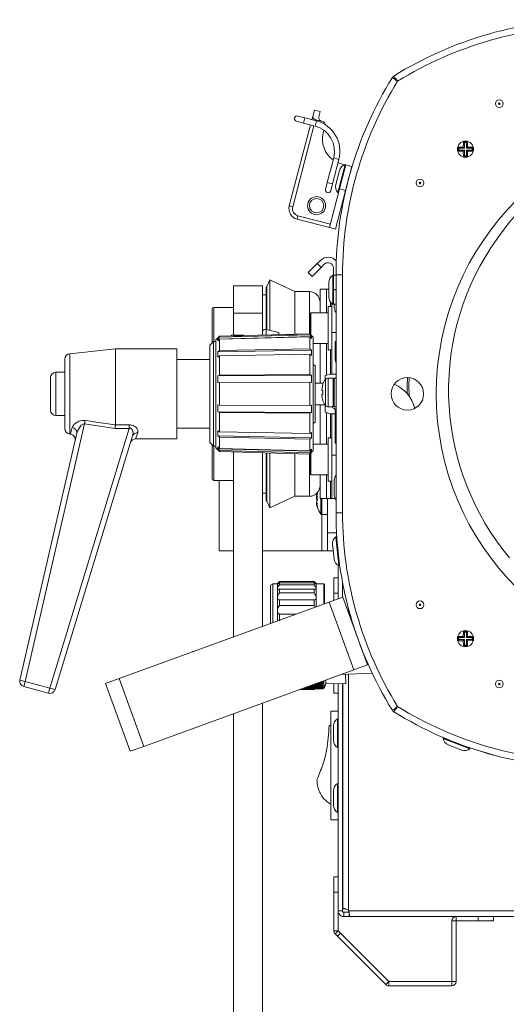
# Model space of a CAD drawing. Header units: millimetres. Extents: x -219 to 1361, y -849 to 661.
# Tile 31 of 73: x -219 to -84, y 370 to 643. Entities that reach past the tile are written whole.
import ezdxf

# ---------------------------------------------------------------- set-up
doc = ezdxf.new("R2010")
doc.units = ezdxf.units.MM

msp = doc.modelspace()

# ---------------------------------------------------------------- linework, layer by layer
at = {"color": 7, "linetype": 'Continuous', "lineweight": 15}
for p, q in [((-137.65, 616.14), (-137.19, 617.91)), ((-135.55, 617.48), (-137.19, 617.91)), ((-135.55, 617.48), (-135.93, 616.03)), ((-142.14, 614.81), (-140.2, 614.3)), ((-139.82, 615.75), (-141.76, 616.26)), ((-136.63, 614.92), (-139.82, 615.75)), ((-137.89, 615.25), (-137.65, 616.14)), ((-135.21, 614.81), (-136.86, 615.24)), ((-134.92, 614.73), (-135.21, 614.81)), ((-144.14, 591.3), (-138.27, 613.8)), ((-140.2, 614.3), (-137.01, 613.47)), ((-134.71, 611.58), (-134.53, 612.28)), ((-95.83, 609.17), (-94.71, 609.17)), ((-95.53, 608.87), (-95.83, 609.17)), ((-95, 608.87), (-94.71, 609.17)), ((-94.71, 609.17), (-94.67, 607.66)), ((-97.38, 607.62), (-95.87, 607.66)), ((-97.08, 607.32), (-97.38, 607.62)), ((-97.38, 606.5), (-97.38, 607.62)), ((-97.08, 606.79), (-97.38, 606.5)), ((-95.53, 607.32), (-97.08, 607.32)), ((-97.08, 607.32), (-97.08, 606.79)), ((-97.08, 606.79), (-95.53, 606.79)), ((-95.53, 607.32), (-95.87, 607.66)), ((-95.53, 606.79), (-95.87, 606.46)), ((-95.83, 604.95), (-95.87, 606.46)), ((-95.53, 608.87), (-95.53, 607.32)), ((-95, 608.87), (-95.53, 608.87)), ((-95.53, 606.79), (-95.53, 605.24)), ((-95, 607.32), (-95, 608.87)), ((-95, 607.32), (-94.67, 607.66)), ((-93.45, 607.32), (-95, 607.32)), ((-95, 606.79), (-94.67, 606.46)), ((-95, 606.79), (-93.45, 606.79)), ((-95, 605.24), (-95, 606.79)), ((-93.16, 606.5), (-94.67, 606.46)), ((-93.45, 607.32), (-93.16, 607.62)), ((-93.45, 606.79), (-93.45, 607.32)), ((-93.45, 606.79), (-93.16, 606.5)), ((-93.16, 607.62), (-93.16, 606.5)), ((-131.83, 604.62), (-133.59, 597.85)), ((-132.14, 597.47), (-130.37, 604.24)), ((-95.53, 605.24), (-95.83, 604.95)), ((-94.71, 604.95), (-95.83, 604.95)), ((-95.53, 605.24), (-95, 605.24)), ((-95, 605.24), (-94.71, 604.95)), ((-131.22, 597.23), (-130.21, 601.1)), ((-130.65, 595.01), (-128.63, 602.75)), ((-129.71, 603.03), (-130.61, 603.34)), ((-130.2, 596.02), (-128.45, 602.71)), ((-128.63, 602.75), (-129.71, 603.03)), ((-128.45, 602.71), (-128.63, 602.75)), ((-128.55, 595.59), (-126.8, 602.28)), ((-128.45, 602.71), (-126.8, 602.28)), ((-127.29, 600.34), (-127.31, 600.34)), ((-133.59, 597.85), (-134.1, 595.91)), ((-133, 585.29), (-130.2, 596.02)), ((-132.65, 595.53), (-132.14, 597.47)), ((-131.35, 584.86), (-128.55, 595.59)), ((-130.2, 596.02), (-128.55, 595.59)), ((-128.32, 596.47), (-128.3, 596.47)), ((-130.65, 595.01), (-130.47, 594.97)), ((-143.17, 591.05), (-144.14, 591.3)), ((-141.74, 588.61), (-142, 587.64)), ((-133, 585.29), (-142, 587.64)), ((-141.74, 588.61), (-132.75, 586.26)), ((-133, 585.29), (-131.35, 584.86)), ((-138.87, 572.83), (-136.39, 575.31)), ((-135.33, 574.25), (-137.81, 571.77)), ((-135.51, 576.2), (-136.39, 575.31)), ((-136.39, 575.31), (-135.33, 574.25)), ((-134.45, 575.14), (-135.33, 574.25)), ((-131.88, 572.08), (-131.88, 574.08)), ((-137.81, 571.77), (-138.87, 572.83)), ((-131.88, 572.08), (-132.07, 572.08)), ((-132.07, 564.08), (-132.07, 572.08)), ((-131.88, 572.08), (-131.18, 572.08)), ((-131.88, 568.09), (-131.88, 572.08)), ((-129.38, 572.18), (-131.18, 572.18)), ((-131.18, 506.18), (-131.18, 572.18)), ((-129.38, 572.18), (-129.38, 506.18)), ((-151.58, 569.17), (-159.58, 569.17)), ((-159.58, 569.17), (-159.58, 561.54)), ((-151.58, 569.17), (-151.58, 561.54)), ((-150.38, 568.85), (-150.58, 568.85)), ((-150.58, 557.1), (-150.58, 568.85)), ((-149.54, 570.78), (-150.38, 568.97)), ((-150.38, 568.97), (-150.38, 557.01)), ((-142.64, 567.57), (-149.54, 570.78)), ((-149.54, 570.78), (-149.54, 556.79)), ((-135.58, 568.18), (-135.58, 561.63)), ((-135.58, 568.18), (-133.81, 568.18)), ((-133.18, 568.18), (-133.81, 568.18)), ((-133.18, 566.08), (-133.18, 570.08)), ((-150.58, 566.68), (-151.58, 566.68)), ((-138.58, 567.57), (-142.64, 567.57)), ((-142.64, 567.57), (-142.64, 555.77)), ((-131.88, 568.09), (-131.88, 568.07)), ((-131.88, 564.08), (-131.88, 568.07)), ((-165.58, 562.68), (-165.58, 558.18)), ((-159.58, 563.18), (-165.08, 563.18)), ((-132.38, 563.38), (-133.38, 563.38)), ((-133.38, 551.38), (-133.38, 563.38)), ((-132.38, 564.31), (-132.38, 556.18)), ((-132.07, 564.08), (-131.88, 564.08)), ((-131.18, 564.08), (-131.88, 564.08)), ((-131.68, 563.18), (-131.68, 564.08)), ((-159.58, 555.48), (-159.58, 561.54)), ((-151.58, 561.54), (-159.58, 561.54)), ((-151.58, 558.05), (-151.58, 561.54)), ((-138.38, 555.78), (-138.38, 561.38)), ((-133.38, 561.63), (-138.13, 561.63)), ((-165.58, 558.18), (-165.58, 553.68)), ((-151.58, 556.68), (-151.58, 558.05)), ((-163.46, 555.2), (-164.48, 554.18)), ((-137.97, 555.06), (-163.97, 554.39)), ((-163.97, 554.39), (-163.46, 554.89)), ((-163.46, 554.89), (-138.46, 555.54)), ((-160.27, 555.29), (-163.46, 555.2)), ((-163.46, 555.2), (-163.46, 554.89)), ((-163.46, 554.35), (-138.46, 554.97)), ((-160.08, 555.48), (-160.27, 555.29)), ((-160.08, 555.48), (-158.99, 555.48)), ((-158.99, 555.48), (-156.88, 555.48)), ((-156.79, 555.38), (-156.88, 555.48)), ((-145.11, 555.68), (-156.79, 555.38)), ((-151.58, 555.51), (-151.58, 556.59)), ((-147.07, 556.21), (-150.57, 557.03)), ((-147.07, 555.63), (-147.07, 556.21)), ((-138.46, 555.86), (-141.86, 555.77)), ((-137.48, 554.88), (-138.46, 555.86)), ((-138.46, 555.54), (-138.46, 555.86)), ((-138.46, 555.54), (-137.97, 555.06)), ((-138.46, 551.72), (-138.46, 554.97)), ((-138.46, 554.97), (-137.97, 554.51)), ((-137.97, 554.51), (-137.97, 555.06)), ((-137.48, 554.88), (-137.48, 523.47)), ((-132.38, 556.18), (-131.18, 556.18)), ((-132.38, 544.68), (-132.38, 556.18)), ((-165.18, 553.68), (-166.18, 552.68)), ((-166.18, 539.18), (-166.18, 552.68)), ((-164.48, 553.68), (-165.18, 553.68)), ((-165.18, 553.68), (-165.18, 539.18)), ((-164.48, 524.18), (-164.48, 554.18)), ((-163.97, 553.87), (-163.97, 554.39)), ((-163.97, 553.87), (-163.46, 554.35)), ((-163.46, 554.35), (-163.46, 551.23)), ((-163.46, 551.23), (-138.46, 551.72)), ((-138.46, 551.72), (-137.97, 551.35)), ((-137.48, 553.13), (-133.38, 553.13)), ((-135.58, 553.13), (-135.58, 542.18)), ((-131.38, 553.68), (-131.38, 548.68)), ((-131.18, 553.68), (-131.38, 553.68)), ((-192.38, 551.68), (-205.04, 550.32)), ((-175.38, 551.68), (-192.38, 551.68)), ((-192.38, 551.68), (-192.38, 530.56)), ((-175.38, 551.68), (-175.38, 526.68)), ((-137.97, 551.35), (-163.97, 550.84)), ((-163.97, 550.84), (-163.46, 551.23)), ((-163.97, 549.4), (-163.97, 550.84)), ((-163.97, 549.4), (-163.46, 549.74)), ((-163.46, 549.74), (-138.46, 550.17)), ((-163.46, 549.74), (-163.46, 544.33)), ((-138.46, 544.54), (-138.46, 550.17)), ((-138.46, 550.17), (-137.97, 549.85)), ((-137.97, 549.85), (-137.97, 551.35)), ((-133.38, 551.38), (-132.38, 551.38)), ((-206.38, 539.18), (-206.38, 548.83)), ((-166.18, 548.68), (-175.38, 548.68)), ((-136.98, 547.18), (-137.48, 547.18)), ((-136.98, 547.18), (-136.98, 531.18)), ((-210.38, 539.18), (-210.38, 543.68)), ((-206.38, 545.18), (-208.88, 545.18)), ((-137.97, 544.38), (-163.97, 544.16)), ((-163.97, 544.16), (-163.46, 544.33)), ((-163.97, 542.2), (-163.97, 544.16)), ((-163.46, 544.33), (-138.46, 544.54)), ((-138.46, 544.54), (-137.97, 544.38)), ((-137.97, 542.33), (-137.97, 544.38)), ((-132.59, 544.68), (-134.18, 544.28)), ((-134.18, 544.28), (-134.18, 543.1)), ((-132, 543.58), (-133.32, 543.58)), ((-131.67, 543.58), (-132, 541.88)), ((-132, 539.52), (-132, 543.58)), ((-131.18, 543.58), (-131.67, 543.58)), ((-131.67, 539.58), (-131.67, 543.58)), ((-131.29, 543.58), (-131.1, 543.68)), ((-163.97, 542.2), (-163.46, 542.3)), ((-163.46, 542.3), (-138.46, 542.43)), ((-163.46, 542.3), (-163.46, 536.05)), ((-138.46, 535.92), (-138.46, 542.43)), ((-138.46, 542.43), (-137.97, 542.33)), ((-134.72, 542.18), (-136.98, 542.18)), ((-134.88, 541.68), (-135.1, 540.17)), ((-134.88, 541.69), (-134.88, 541.68)), ((-132, 542.99), (-131.74, 543.22)), ((-210.38, 534.68), (-210.38, 539.18)), ((-206.38, 529.52), (-206.38, 539.18)), ((-166.18, 525.68), (-166.18, 539.18)), ((-165.18, 539.18), (-165.18, 524.68)), ((-134.88, 539.01), (-135.1, 538.97)), ((-134.88, 538.99), (-135.1, 538.97)), ((-134.88, 540.11), (-134.88, 538.99)), ((-132, 535.58), (-132, 539.52)), ((-131.67, 535.58), (-131.67, 539.58)), ((-163.97, 534.19), (-163.97, 536.15)), ((-163.97, 536.15), (-163.46, 536.05)), ((-163.46, 536.05), (-138.46, 535.92)), ((-138.46, 535.92), (-137.97, 536.02)), ((-137.97, 533.97), (-137.97, 536.02)), ((-136.98, 536.18), (-134.27, 536.18)), ((-135.58, 536.18), (-135.58, 532.6)), ((-134.88, 537.46), (-134.88, 537.46)), ((-134.18, 536.06), (-134.18, 534.08)), ((-133.32, 535.58), (-132, 535.58)), ((-132, 537.28), (-131.67, 535.58)), ((-131.67, 535.58), (-131.18, 535.58)), ((-208.88, 533.18), (-206.38, 533.18)), ((-163.97, 534.19), (-163.46, 534.02)), ((-137.97, 533.97), (-163.97, 534.19)), ((-163.46, 534.02), (-163.46, 528.61)), ((-163.46, 534.02), (-138.46, 533.81)), ((-138.46, 533.81), (-137.97, 533.97)), ((-138.46, 528.18), (-138.46, 533.81)), ((-135.58, 532.6), (-135.58, 525.23)), ((-134.18, 534.08), (-132.59, 533.68)), ((-132.38, 522.18), (-132.38, 533.68)), ((-131.38, 531.06), (-131.38, 534.26)), ((-200.93, 530.91), (-217.44, 459.39)), ((-192.45, 529.58), (-200.93, 530.91)), ((-192.38, 530.56), (-192.38, 530.56)), ((-137.48, 531.18), (-136.98, 531.18)), ((-131.36, 530.74), (-131.38, 530.48)), ((-131.38, 530.48), (-131.38, 525.48)), ((-218.89, 459.78), (-203.08, 528.24)), ((-210.58, 457.55), (-188.55, 529.61)), ((-187.61, 527.56), (-209.13, 457.16)), ((-205.04, 528.03), (-204.85, 528.01)), ((-175.38, 529.68), (-166.18, 529.68)), ((-163.97, 528.95), (-163.46, 528.61)), ((-163.97, 527.51), (-163.97, 528.95)), ((-163.97, 527.51), (-163.46, 527.13)), ((-137.97, 527), (-163.97, 527.51)), ((-163.46, 528.61), (-138.46, 528.18)), ((-138.46, 528.18), (-137.97, 528.5)), ((-137.97, 527), (-137.97, 528.5)), ((-186.77, 526.68), (-175.38, 526.68)), ((-166.18, 525.68), (-165.18, 524.68)), ((-165.58, 524.68), (-165.58, 515.68)), ((-165.18, 524.68), (-164.48, 524.68)), ((-163.97, 524.49), (-163.46, 524)), ((-163.97, 523.96), (-163.97, 524.49)), ((-163.46, 527.13), (-163.46, 524)), ((-163.46, 527.13), (-138.46, 526.63)), ((-138.46, 526.63), (-137.97, 527)), ((-138.46, 523.38), (-138.46, 526.63)), ((-133.38, 525.23), (-137.48, 525.23)), ((-132.38, 526.98), (-133.38, 526.98)), ((-133.38, 514.98), (-133.38, 526.98)), ((-131.18, 525.48), (-131.38, 525.48)), ((-164.48, 524.18), (-163.46, 523.15)), ((-163.97, 523.96), (-163.46, 523.46)), ((-137.97, 523.29), (-163.97, 523.96)), ((-163.46, 524), (-138.46, 523.38)), ((-163.46, 523.46), (-163.46, 523.15)), ((-163.46, 523.46), (-138.46, 522.81)), ((-163.46, 523.15), (-138.46, 522.49)), ((-159.58, 471.76), (-159.58, 523.05)), ((-151.58, 520.3), (-151.58, 522.84)), ((-150.58, 509.51), (-150.58, 522.81)), ((-150.38, 522.81), (-150.38, 509.38)), ((-149.54, 522.78), (-149.54, 507.57)), ((-142.64, 522.6), (-142.64, 510.79)), ((-138.46, 523.38), (-137.97, 523.84)), ((-138.46, 522.49), (-137.48, 523.47)), ((-138.46, 522.81), (-137.97, 523.29)), ((-138.46, 522.49), (-138.46, 522.81)), ((-138.38, 516.98), (-138.38, 522.57)), ((-137.97, 523.29), (-137.97, 523.84)), ((-132.38, 522.18), (-131.18, 522.18)), ((-132.38, 522.18), (-132.38, 510.18)), ((-151.58, 474.68), (-151.58, 520.3)), ((-138.13, 516.73), (-133.38, 516.73)), ((-135.58, 516.73), (-135.58, 510.18)), ((-165.08, 515.18), (-159.58, 515.18)), ((-163.58, 495.68), (-163.58, 515.18)), ((-133.38, 514.98), (-132.38, 514.98)), ((-131.68, 511.69), (-131.68, 515.18)), ((-151.58, 511.68), (-150.58, 511.68)), ((-149.54, 507.57), (-142.64, 510.79)), ((-142.64, 510.79), (-138.58, 510.79)), ((-131.68, 511.18), (-131.68, 511.69)), ((-150.58, 509.51), (-150.38, 509.51)), ((-150.38, 509.38), (-149.54, 507.57)), ((-136.61, 510.56), (-136.61, 510.64)), ((-136.59, 510.56), (-136.61, 510.56)), ((-136.61, 510.37), (-136.61, 510.5)), ((-136.61, 510.37), (-136.61, 510.26)), ((-136.61, 510.26), (-136.56, 510.26)), ((-136.61, 510.17), (-136.61, 509.99)), ((-136.56, 510.16), (-136.61, 510.17)), ((-136.61, 509.18), (-136.61, 509.36)), ((-136.61, 508.94), (-136.61, 509.09)), ((-136.61, 509.09), (-136.57, 509.09)), ((-136.61, 508.94), (-136.61, 508.85)), ((-136.61, 508.79), (-136.61, 508.72)), ((-136.56, 510.16), (-136.56, 510.26)), ((-133.81, 510.18), (-135.58, 510.18)), ((-133.81, 510.18), (-132.68, 510.18)), ((-133.58, 500.68), (-133.58, 510.18)), ((-132.38, 510.18), (-132.68, 510.18)), ((-132.38, 510.18), (-131.46, 510.18)), ((-135.13, 505.68), (-133.58, 505.68)), ((-129.38, 506.18), (-131.18, 506.18)), ((-133.58, 495.68), (-133.58, 500.68)), ((-131.73, 493.44), (-132.14, 497.42)), ((-131.05, 499.54), (-131.23, 499.52)), ((-130.42, 491.56), (-131.23, 499.52)), ((-130.23, 491.58), (-131.05, 499.54)), ((-130.83, 497.55), (-130.84, 497.55)), ((-163.58, 495.68), (-159.58, 495.68)), ((-151.58, 495.68), (-135.08, 495.68)), ((-135.08, 495.68), (-133.58, 495.68)), ((-131.96, 495.68), (-133.58, 495.68)), ((-130.58, 482.32), (-130.58, 491.65)), ((-130.44, 493.57), (-130.42, 493.57)), ((-130.42, 491.56), (-130.23, 491.58)), ((-148.69, 486.53), (-149.38, 486.13)), ((-147.43, 486.53), (-148.69, 486.53)), ((-148.69, 486.53), (-148.69, 475.73)), ((-146.83, 487.18), (-147.43, 486.58)), ((-147.43, 486.45), (-147.43, 486.58)), ((-147.43, 485.17), (-147.43, 486.45)), ((-137.28, 487.18), (-146.83, 487.18)), ((-146.83, 487.18), (-146.83, 487.16)), ((-137.28, 487.16), (-146.83, 487.16)), ((-146.83, 486.8), (-146.83, 486.25)), ((-146.83, 486.8), (-137.28, 486.8)), ((-137.28, 486.25), (-146.83, 486.25)), ((-136.68, 486.58), (-137.28, 487.18)), ((-137.28, 487.16), (-137.28, 487.18)), ((-137.28, 486.25), (-137.28, 486.8)), ((-136.68, 486.58), (-136.68, 486.45)), ((-134.58, 486.53), (-136.68, 486.53)), ((-136.68, 486.45), (-136.68, 485.17)), ((-134.38, 486.33), (-134.58, 486.53)), ((-134.58, 486.53), (-134.58, 480.86)), ((-134.38, 486.33), (-134.38, 480.94)), ((-131.78, 488.18), (-130.58, 488.18)), ((-131.78, 483.94), (-131.78, 488.18)), ((-129.38, 482.76), (-129.38, 486.93)), ((-149.38, 486.13), (-149.38, 475.48)), ((-147.43, 482.61), (-147.43, 485.17)), ((-146.83, 485.04), (-146.83, 483.96)), ((-146.83, 485.04), (-137.28, 485.04)), ((-137.28, 483.96), (-146.83, 483.96)), ((-137.28, 483.96), (-137.28, 485.04)), ((-136.68, 485.17), (-136.68, 482.61)), ((-130.58, 483.94), (-131.78, 483.94)), ((-131.78, 481.88), (-131.78, 483.94)), ((-191.35, 460.2), (-133.09, 481.41)), ((-147.43, 479.03), (-147.43, 482.61)), ((-146.83, 482.03), (-146.83, 480.52)), ((-146.83, 482.03), (-137.28, 482.03)), ((-137.28, 480.52), (-137.28, 482.03)), ((-136.68, 482.61), (-136.68, 480.1)), ((-133.09, 481.41), (-129.33, 482.78)), ((-133.09, 481.41), (-126.25, 462.61)), ((-129.33, 482.78), (-122.49, 463.98)), ((-147.43, 476.19), (-147.43, 479.03)), ((-137.28, 480.52), (-146.83, 480.52)), ((-146.83, 478.06), (-146.83, 476.26)), ((-146.83, 478.06), (-142.3, 478.06)), ((-128.02, 479.18), (-127.73, 479.18)), ((-127.73, 479.18), (-127.61, 479.18)), ((-126.93, 476.76), (-126.93, 476.76)), ((-126.63, 475.78), (-126.76, 475.73)), ((-95.83, 473.4), (-94.71, 473.4)), ((-95.53, 473.11), (-95.83, 473.4)), ((-95.53, 473.11), (-95.53, 471.56)), ((-95, 473.11), (-95.53, 473.11)), ((-95, 473.11), (-94.71, 473.4)), ((-95, 471.56), (-95, 473.11)), ((-94.71, 473.4), (-94.67, 471.89)), ((-125.05, 471.03), (-125.05, 471.03)), ((-97.38, 471.85), (-95.87, 471.89)), ((-97.38, 470.73), (-97.38, 471.85)), ((-97.08, 471.56), (-97.38, 471.85)), ((-97.08, 471.03), (-97.38, 470.73)), ((-95.53, 471.56), (-97.08, 471.56)), ((-97.08, 471.56), (-97.08, 471.03)), ((-97.08, 471.03), (-95.53, 471.03)), ((-95.53, 471.56), (-95.87, 471.89)), ((-95.53, 471.03), (-95.87, 470.69)), ((-95.83, 469.18), (-95.87, 470.69)), ((-95.53, 471.03), (-95.53, 469.48)), ((-95, 471.56), (-94.67, 471.89)), ((-93.45, 471.56), (-95, 471.56)), ((-95, 471.03), (-94.67, 470.69)), ((-95, 471.03), (-93.45, 471.03)), ((-95, 469.48), (-95, 471.03)), ((-93.16, 470.73), (-94.67, 470.69)), ((-93.45, 471.56), (-93.16, 471.85)), ((-93.45, 471.03), (-93.45, 471.56)), ((-93.45, 471.03), (-93.16, 470.73)), ((-93.16, 471.85), (-93.16, 470.73)), ((-170.81, 467.73), (-170.87, 467.65)), ((-170.64, 467.74), (-170.81, 467.73)), ((-170.81, 467.73), (-170.8, 467.68)), ((-95.53, 469.48), (-95.83, 469.18)), ((-94.71, 469.18), (-95.83, 469.18)), ((-95.53, 469.48), (-95, 469.48)), ((-95, 469.48), (-94.71, 469.18)), ((-123.03, 465.86), (-123.17, 465.85)), ((-122.95, 465.67), (-123.1, 465.66)), ((-184.51, 441.41), (-126.25, 462.61)), ((-129.78, 461.33), (-121.2, 461.75)), ((-126.25, 462.61), (-122.49, 463.98)), ((-217.44, 459.39), (-217.81, 457.99)), ((-217.44, 459.39), (-210.58, 457.55)), ((-195.11, 458.83), (-191.35, 460.2)), ((-191.35, 460.2), (-184.51, 441.41)), ((-136.22, 458.98), (-134.81, 459)), ((-135.25, 459.34), (-134.81, 459.34)), ((-134.81, 459.5), (-134.81, 459.4)), ((-134.81, 459.37), (-134.81, 459.4)), ((-134.81, 459.37), (-134.81, 459.34)), ((-134.81, 459.34), (-134.81, 459.25)), ((-134.81, 459.25), (-134.81, 459.15)), ((-134.81, 459.15), (-134.81, 459.05)), ((-134.81, 459.02), (-134.81, 459.05)), ((-134.81, 459.02), (-134.81, 459)), ((-134.81, 459), (-134.81, 458.93)), ((-134.81, 458.93), (-134.8, 458.82)), ((-134.52, 459.6), (-134.5, 457.58)), ((-134, 458.74), (-134.01, 459.79)), ((-128.5, 458.8), (-128.53, 461.39)), ((-210.95, 456.15), (-217.81, 457.99)), ((-210.58, 457.55), (-210.95, 456.15)), ((-195.11, 458.83), (-188.27, 440.04)), ((-141.19, 457.18), (-137.28, 457.18)), ((-141.03, 457.23), (-137.28, 457.23)), ((-140.61, 457.39), (-140.49, 457.27)), ((-140.49, 457.43), (-140.49, 457.27)), ((-140.49, 457.27), (-139.79, 457.28)), ((-139.79, 457.28), (-139.79, 457.73)), ((-139.79, 457.63), (-134.79, 457.69)), ((-134.79, 457.61), (-139.79, 457.56)), ((-139.79, 457.55), (-134.79, 457.6)), ((-139.79, 457.55), (-134.79, 457.6)), ((-139.79, 457.51), (-134.79, 457.57)), ((-134.79, 457.5), (-139.79, 457.44)), ((-139.79, 457.44), (-134.79, 457.49)), ((-139.79, 457.44), (-134.79, 457.49)), ((-139.79, 457.43), (-134.79, 457.48)), ((-139.79, 457.37), (-134.79, 457.42)), ((-134.79, 457.42), (-139.79, 457.37)), ((-139.79, 457.37), (-134.79, 457.42)), ((-134.79, 457.39), (-139.79, 457.33)), ((-139.79, 457.33), (-134.79, 457.38)), ((-139.79, 457.33), (-134.79, 457.38)), ((-139.77, 457.69), (-134.79, 457.75)), ((-139.25, 457.88), (-134.8, 457.93)), ((-138.63, 458.11), (-134.8, 458.15)), ((-137.92, 458.37), (-134.8, 458.4)), ((-137.28, 457.18), (-137.1, 457.36)), ((-137.28, 457.23), (-137.17, 457.36)), ((-137.28, 457.18), (-137.28, 457.23)), ((-137.11, 458.66), (-134.8, 458.68)), ((-134.8, 458.82), (-134.8, 458.72)), ((-134.8, 458.7), (-134.8, 458.72)), ((-134.8, 458.7), (-134.8, 458.68)), ((-134.8, 458.68), (-134.8, 458.64)), ((-134.8, 458.64), (-134.8, 458.53)), ((-134.8, 458.53), (-134.8, 458.43)), ((-134.8, 458.42), (-134.8, 458.43)), ((-134.8, 458.42), (-134.8, 458.4)), ((-134.8, 458.4), (-134.8, 458.38)), ((-134.8, 458.38), (-134.8, 458.26)), ((-134.8, 458.26), (-134.8, 458.18)), ((-134.8, 458.16), (-134.8, 458.18)), ((-134.8, 458.16), (-134.8, 458.15)), ((-134.8, 458.15), (-134.8, 458.04)), ((-134.8, 458.04), (-134.8, 457.95)), ((-134.8, 457.94), (-134.8, 457.95)), ((-134.8, 457.94), (-134.8, 457.93)), ((-134.8, 457.93), (-134.79, 457.84)), ((-134.79, 457.84), (-134.79, 457.76)), ((-134.79, 457.75), (-134.79, 457.76)), ((-134.79, 457.75), (-134.79, 457.75)), ((-134.79, 457.75), (-134.79, 457.69)), ((-134.79, 457.69), (-134.79, 457.61)), ((-134.79, 457.6), (-134.79, 457.61)), ((-134.79, 457.6), (-134.79, 457.6)), ((-134.79, 457.6), (-134.79, 457.57)), ((-134.79, 457.58), (-134.5, 457.58)), ((-134.79, 457.57), (-134.79, 457.5)), ((-134.79, 457.49), (-134.79, 457.5)), ((-134.79, 457.49), (-134.79, 457.49)), ((-134.79, 457.49), (-134.79, 457.48)), ((-134.79, 457.48), (-134.79, 457.42)), ((-134.79, 457.42), (-134.79, 457.42)), ((-134.79, 457.42), (-134.79, 457.42)), ((-134.79, 457.42), (-134.79, 457.39)), ((-134.79, 457.38), (-134.79, 457.39)), ((-134.79, 457.38), (-134.79, 457.38)), ((-134.5, 457.58), (-134, 458.74)), ((-134, 458.74), (-128.5, 458.8)), ((-131.78, 456.18), (-131.78, 458.76)), ((-130.58, 456.18), (-131.78, 456.18)), ((-130.58, 395.82), (-130.58, 458.78)), ((-129.38, 395.82), (-129.38, 458.79)), ((-129.33, 458.79), (-129.33, 396.52)), ((-151.58, 294.18), (-151.58, 453.39)), ((-132.58, 420.98), (-132.58, 451.18)), ((-132.58, 451.18), (-130.58, 451.18)), ((-159.58, 294.18), (-159.58, 450.48)), ((-130.58, 449.08), (-130.77, 449.08)), ((-130.77, 441.08), (-130.77, 449.08)), ((-133.08, 447.18), (-132.58, 447.18)), ((-131.88, 443.08), (-131.88, 447.08)), ((-101.43, 443.75), (-101.5, 443.58)), ((-101.49, 443.58), (-101.5, 443.58)), ((-94.03, 440.7), (-101.49, 443.58)), ((-101.43, 443.75), (-101.43, 443.75)), ((-93.96, 440.88), (-101.43, 443.75)), ((-99.56, 443.05), (-99.56, 443.03)), ((-188.27, 440.04), (-184.51, 441.41)), ((-130.77, 441.08), (-130.58, 441.08)), ((-100.03, 441.82), (-100.03, 441.82)), ((-96.3, 440.38), (-100.03, 441.82)), ((-95.83, 441.59), (-95.82, 441.61)), ((-94.03, 440.7), (-93.96, 440.88)), ((-91.69, 440.21), (-87.59, 439.01)), ((-131.88, 425.08), (-131.88, 429.08)), ((-130.58, 431.08), (-130.77, 431.08)), ((-130.77, 423.08), (-130.77, 431.08)), ((-132.58, 420.98), (-130.58, 420.98)), ((-130.77, 423.08), (-130.58, 423.08)), ((-131.78, 405.2), (-130.58, 405.2)), ((-131.78, 400.96), (-131.78, 405.2)), ((-131.78, 390.23), (-131.78, 400.96)), ((-130.58, 400.96), (-131.78, 400.96)), ((-129.33, 396.36), (-129.33, 396.52)), ((-129.33, 396.36), (-128.7, 396.36)), ((-130.58, 395.78), (-130.58, 395.82)), ((-130.58, 395.82), (-129.38, 395.82)), ((-130.58, 390.23), (-130.58, 395.78)), ((-129.38, 395.78), (-130.58, 395.78)), ((-129.38, 395.78), (-129.38, 395.82)), ((-128.98, 394.18), (-128.98, 395.38)), ((-127.54, 395.38), (-128.98, 395.38)), ((-127.54, 394.18), (-128.98, 394.18)), ((-127.64, 395.78), (72.87, 395.78)), ((-127.54, 395.38), (-127.54, 394.18)), ((-127.54, 394.18), (72.77, 394.18)), ((-97.83, 394.18), (-97.83, 392.98)), ((-91.77, 392.98), (-91.77, 394.18)), ((-87.53, 394.18), (-87.53, 392.98)), ((-97.83, 392.98), (-99.03, 392.98)), ((-99.03, 392.98), (-99.03, 376.18)), ((-97.83, 392.98), (-91.77, 392.98)), ((-97.83, 392.98), (-97.83, 376.18)), ((-87.53, 392.98), (-91.77, 392.98)), ((-130.58, 390.23), (-131.78, 390.23)), ((-130.58, 390.23), (-131.43, 389.38)), ((-130.81, 388.76), (-131.43, 389.38)), ((-130.81, 388.76), (-129.97, 389.61)), ((-117.38, 375.33), (-130.81, 388.76)), ((-129.97, 389.61), (-130.58, 390.23)), ((-129.97, 389.61), (-116.53, 376.18)), ((-116.53, 376.18), (-117.38, 375.33)), ((-117.38, 375.33), (-116.53, 376.18)), ((-117.38, 375.33), (-117.38, 375.33)), ((-116.53, 374.98), (-116.53, 376.18)), ((-99.03, 376.18), (-116.53, 376.18)), ((-116.53, 376.18), (-116.53, 376.18)), ((-99.03, 374.98), (-116.53, 374.98)), ((-99.03, 374.98), (-99.03, 376.18)), ((-97.83, 376.18), (-99.03, 376.18))]:
    msp.add_line(p, q, dxfattribs=at)
at = {"color": 8, "linetype": 'Continuous', "lineweight": 15}
for p, q in [((-140.2, 614.3), (-139.82, 615.75)), ((-137.01, 613.47), (-136.63, 614.92)), ((-136.86, 615.24), (-136.92, 614.99)), ((-137.3, 613.54), (-143.17, 591.05)), ((-131.83, 604.62), (-130.37, 604.24)), ((-133.59, 597.85), (-132.14, 597.47)), ((-133.81, 568.18), (-133.81, 561.63)), ((-138.58, 567.57), (-138.58, 555.85)), ((-131.18, 568.09), (-131.88, 568.09)), ((-131.88, 568.07), (-131.18, 568.07)), ((-165.08, 563.18), (-165.08, 558.18)), ((-132.68, 564.62), (-132.68, 563.38)), ((-138.13, 561.63), (-138.13, 555.53)), ((-165.08, 558.18), (-165.08, 553.68)), ((-150.57, 555.54), (-150.57, 557.03)), ((-133.81, 553.13), (-133.81, 544.37)), ((-205.04, 550.32), (-205.04, 539.18)), ((-132.68, 551.38), (-132.68, 544.65)), ((-131.18, 548.68), (-131.38, 548.68)), ((-208.88, 545.18), (-208.88, 539.18)), ((-133.32, 539.52), (-133.32, 543.58)), ((-134.1, 539.53), (-134.1, 543.2)), ((-208.88, 539.18), (-208.88, 533.18)), ((-205.04, 539.18), (-205.04, 528.03)), ((-134.1, 535.95), (-134.1, 539.53)), ((-133.32, 535.58), (-133.32, 539.52)), ((-133.81, 533.98), (-133.81, 525.23)), ((-132.68, 533.7), (-132.68, 526.98)), ((-131.3, 530.48), (-131.38, 530.48)), ((-186.17, 528.41), (-186.77, 526.68)), ((-165.08, 524.68), (-165.08, 515.18)), ((-138.58, 522.5), (-138.58, 510.79)), ((-138.13, 522.82), (-138.13, 516.73)), ((-133.81, 516.73), (-133.81, 510.18)), ((-132.68, 514.98), (-132.68, 510.18)), ((-135.42, 505.82), (-135.42, 510.18)), ((-135.13, 505.68), (-135.13, 510.18)), ((-135.08, 495.68), (-135.08, 505.68)), ((-133.58, 500.68), (-131.04, 500.68)), ((-127.73, 478.39), (-127.73, 479.18)), ((-134.81, 458.93), (-136.41, 458.91)), ((-136.15, 459.01), (-134.81, 459.02)), ((-134.81, 459.05), (-136.08, 459.03)), ((-135.8, 459.14), (-134.81, 459.15)), ((-134.81, 459.25), (-135.5, 459.25)), ((-135.16, 459.37), (-134.81, 459.37)), ((-134.81, 459.4), (-135.09, 459.39)), ((-127.73, 395.93), (-127.73, 461.43)), ((-139.75, 457.7), (-134.79, 457.75)), ((-134.79, 457.76), (-139.72, 457.71)), ((-139.49, 457.79), (-134.79, 457.84)), ((-139.22, 457.89), (-134.8, 457.94)), ((-134.8, 457.95), (-139.18, 457.91)), ((-138.94, 457.99), (-134.8, 458.04)), ((-138.6, 458.12), (-134.8, 458.16)), ((-134.8, 458.18), (-138.55, 458.14)), ((-138.3, 458.23), (-134.8, 458.26)), ((-134.8, 458.38), (-137.98, 458.34)), ((-137.87, 458.38), (-134.8, 458.42)), ((-134.8, 458.43), (-137.82, 458.4)), ((-137.55, 458.5), (-134.8, 458.53)), ((-134.8, 458.64), (-137.24, 458.61)), ((-137.05, 458.68), (-134.8, 458.7)), ((-134.8, 458.72), (-136.99, 458.7)), ((-136.72, 458.8), (-134.8, 458.82)), ((-129.38, 452.33), (-129.33, 452.33)), ((-129.38, 419.83), (-129.33, 419.83))]:
    msp.add_line(p, q, dxfattribs=at)
at = {"color": 7, "linetype": 'Continuous', "lineweight": 15, "flags": 128}
for points in [[(-131.38, 548.68), (-131.28, 548.14), (-131.18, 547.95)], [(-111.44, 539.22), (-111.44, 541.6), (-111.38, 543.68)], [(-136.36, 511.7), (-136.36, 511.7), (-136.35, 511.72)], [(-136.58, 510.26), (-136.58, 510.24), (-136.61, 510.17)], [(-136.36, 509.61), (-136.36, 509.61), (-136.35, 509.74)]]:
    msp.add_lwpolyline(points, dxfattribs=at)
at = {"color": 8, "linetype": 'Continuous', "lineweight": 15, "flags": 128}
msp.add_lwpolyline([(-110.88, 543.65), (-110.94, 541.59), (-110.93, 538.59)], dxfattribs=at)
at = {"color": 7, "linetype": 'Continuous', "lineweight": 15}
for centre, radius in [((-85.88, 619.68), 1.08), ((-85.88, 619.68), 0.207), ((-85.88, 619.68), 0.172), ((-27.38, 539.18), 76), ((-95.27, 607.06), 2.25), ((-107.88, 597.68), 1.08), ((-107.88, 597.68), 0.207), ((-107.88, 597.68), 0.172), ((-136.57, 591.39), 2.5), ((-136.57, 591.39), 2), ((-111.38, 539.18), 4.5), ((-107.88, 480.68), 1.08), ((-107.88, 480.68), 0.207), ((-107.88, 480.68), 0.172), ((-95.27, 471.29), 2.25), ((-85.88, 458.68), 1.08), ((-85.88, 458.68), 0.207), ((-85.88, 458.68), 0.172)]:
    msp.add_circle(centre, radius, dxfattribs=at)
for centre, radius, start, end in [((-60.38, 539.18), 103.8, 90, 121.8541), ((-60.38, 539.18), 102, 90, 121.7753), ((-27.38, 572.18), 103.8, 148.1459, 180), ((-27.38, 572.18), 102, 148.2247, 180), ((-114.53, 626.32), 1.2, 121.8541, 148.1459), ((-141.95, 615.53), 0.75, 75.3626, 255.3626), ((-138.84, 606.45), 8.75, 345.3626, 75.3626), ((-135.17, 613.76), 1, 5.3842, 75.3626), ((-138.84, 606.45), 7.25, 345.3626, 75.3626), ((-27.45, 540.22), 72.5, 288.4886, 219.886), ((-127.94, 609.81), 7, 165.3626, 234.8753), ((-127.94, 600.5), 2.35, 107.1145, 165.3626), ((-133.37, 595.72), 0.75, 165.3626, 345.3626), ((-128.95, 596.63), 2.35, 165.3626, 223.6108), ((-141.24, 590.54), 3, 165.3626, 255.3626), ((-141.24, 590.54), 2, 165.3626, 255.3626), ((-133.38, 574.08), 3, 40.777, 135), ((-133.38, 574.08), 1.5, 0, 135), ((-130.83, 570.08), 2.35, 121.7519, 180), ((-138.58, 564.57), 3, 0, 90), ((-130.83, 566.08), 2.35, 180, 238.2481), ((-165.08, 562.68), 0.5, 90, 180), ((-129.33, 563.18), 2.35, 180, 218.0553), ((-138.13, 561.38), 0.25, 90, 180), ((-165.08, 553.68), 0.5, 180, 216.8699), ((-204.88, 548.83), 1.5, 96.1155, 180), ((-208.88, 543.68), 1.5, 90, 180), ((-133.32, 542.58), 1, 90, 141.0552), ((-130.6, 540.38), 4.5, 141.0552, 162.9889), ((-118.98, 532.66), 10, 14.6383, 66.6139), ((-130.6, 538.78), 4.5, 197.034, 218.9448), ((-133.32, 536.58), 1, 218.9448, 270), ((-208.88, 534.68), 1.5, 180, 270), ((-129.37, 534.26), 2.02, 154.2671, 180), ((-538.9, 586.49), 342.51, 350.6619, 350.8139), ((-309.03, 528.44), 120.49, 0.5599, 1.0256), ((-129.37, 531.06), 2.02, 180, 205.7329), ((-204.88, 529.52), 1.5, 180, 263.8845), ((-205.02, 526.52), 1.5, 347, 83.4786), ((-204.49, 528.41), 1.42, 353.1197, 85.7843), ((-186.36, 527.09), 1.33, 81.9843, 159.4877), ((-186.77, 525.18), 1.5, 88.3929, 163), ((-165.08, 524.68), 0.5, 143.1301, 180), ((-138.13, 516.98), 0.25, 180, 270), ((-129.33, 515.18), 2.35, 141.9447, 180), ((-165.08, 515.68), 0.5, 180, 270), ((-138.58, 513.79), 3, 270, 0), ((-130.48, 509.79), 6.19, 161.7384, 172.1066), ((-131.61, 509.6), 5.08, 159.1368, 169.8164), ((-132.17, 509.7), 4.52, 157.8237, 169.1181), ((-132.15, 509.7), 4.49, 157.65, 169.071), ((-129.33, 511.18), 2.35, 180, 218.0553), ((-135.89, 509.89), 0.864, 122.4429, 146.0325), ((-135.89, 510.47), 0.864, 213.9675, 237.5571), ((-135.89, 508.88), 0.864, 122.4429, 146.0325), ((-134.15, 509.86), 2.54, 195.3893, 210.1602), ((-134.72, 509.71), 1.99, 198.1424, 214.6104), ((-130.48, 509.79), 6.19, 187.8934, 198.2616), ((-130.48, 509.57), 6.19, 187.8934, 198.2616), ((-134.68, 509.71), 1.98, 198.2248, 214.8499), ((-129.54, 510.11), 6.83, 175.7818, 184.2182), ((-136.01, 507.74), 0.358, 161.4873, 198.5127), ((-130.18, 509.68), 6.5, 198.2628, 216.3584), ((-135.13, 506.04), 0.36, 216.3584, 270), ((-27.38, 506.18), 103.8, 180, 211.8541), ((-27.38, 506.18), 102, 180, 211.7753), ((-129.8, 497.66), 2.35, 127.6206, 185.8687), ((-129.39, 493.68), 2.35, 185.8687, 244.1168), ((-217.43, 459.44), 1.5, 167, 255), ((-215.38, 469.97), 10.78, 251.0129, 258.9871), ((-210.57, 457.6), 1.5, 255, 343), ((-207.07, 467.74), 10.78, 251.0129, 258.9871), ((-129.08, 452.33), 0.3, 146.4427, 180), ((-114.53, 452.03), 1.2, 211.8541, 238.1459), ((-60.38, 539.18), 103.8, 238.1459, 270), ((-60.38, 539.18), 102, 238.2247, 270), ((-129.53, 447.08), 2.35, 121.7519, 180), ((-129.53, 443.08), 2.35, 180, 238.2481), ((-99.18, 444.01), 2.35, 190.6852, 248.9333), ((-95.45, 442.58), 2.35, 248.9333, 307.1814), ((-129.53, 429.08), 2.35, 121.7519, 180), ((-129.53, 425.08), 2.35, 180, 238.2481), ((-129.08, 419.83), 0.3, 180, 213.5573), ((-128.93, 395.03), 1.5, 30, 36.8699), ((-97.83, 392.98), 1.2, 90, 180), ((-130.58, 390.23), 1.2, 180, 225), ((-116.53, 376.18), 1.2, 225, 270), ((-99.03, 376.18), 1.2, 270, 0)]:
    msp.add_arc(centre, radius, start, end, dxfattribs=at)
for centre, major_axis, ratio, start_param in [((-1350.72, 539.18), (1549.87, -0.42), 0.008061, 5.556491), ((-1350.7, 539.23), (1549.87, -0.47), 0.009028, 5.556414)]:
    msp.add_ellipse(centre, major_axis=major_axis, ratio=ratio, start_param=start_param, end_param=5.560213, dxfattribs=at)
for points, knots in [([(-114.1, 625.89), (-114.1, 625.89), (-114.22, 625.98), (-114.5, 626.18), (-114.91, 626.48), (-115.27, 626.75), (-115.51, 626.92), (-115.54, 626.95), (-115.55, 626.96)], [0, 0, 0, 0, 0.004041, 0.157761, 0.371259, 0.581036, 0.789976, 1, 1, 1, 1]), ([(-114.1, 625.89), (-114.1, 625.89), (-114.19, 626.01), (-114.39, 626.29), (-114.69, 626.7), (-114.96, 627.06), (-115.13, 627.3), (-115.15, 627.33), (-115.17, 627.34)], [0, 0, 0, 0, 0.004041, 0.157761, 0.371259, 0.581036, 0.789976, 1, 1, 1, 1]), ([(-137.65, 616.14), (-137.66, 616.05), (-137.67, 615.88), (-137.49, 615.6), (-137.24, 615.39), (-137.02, 615.28), (-136.88, 615.24), (-136.86, 615.24)], [0, 0, 0, 0, 0.2949962, 0.5635958, 0.7567661, 0.9511399, 1, 1, 1, 1]), ([(-135.21, 614.81), (-135.29, 614.83), (-135.44, 614.88), (-135.65, 615.04), (-135.85, 615.27), (-135.98, 615.64), (-135.95, 615.88), (-135.93, 616.03)], [0, 0, 0, 0, 0.104425, 0.208171, 0.36446, 0.619703, 1, 1, 1, 1]), ([(-95.87, 607.66), (-95.87, 607.76), (-95.87, 608.28), (-95.84, 608.77), (-95.83, 609.17)], [0, 0, 0, 0, 0.209593, 1, 1, 1, 1]), ([(-95.87, 606.46), (-95.97, 606.46), (-96.48, 606.46), (-96.98, 606.48), (-97.38, 606.5)], [0, 0, 0, 0, 0.209593, 1, 1, 1, 1]), ([(-94.67, 606.46), (-94.67, 606.35), (-94.67, 605.84), (-94.69, 605.34), (-94.71, 604.95)], [0, 0, 0, 0, 0.209593, 1, 1, 1, 1]), ([(-94.67, 607.66), (-94.56, 607.66), (-94.05, 607.66), (-93.55, 607.64), (-93.16, 607.62)], [0, 0, 0, 0, 0.209593, 1, 1, 1, 1]), ([(-156.86, 555.37), (-156.85, 555.37), (-156.83, 555.38), (-156.98, 555.36), (-157.3, 555.32), (-157.76, 555.28), (-158.3, 555.25), (-158.87, 555.24), (-159.33, 555.25), (-159.56, 555.26), (-159.65, 555.26)], [0, 0, 0, 0, 0.050502, 0.192238, 0.334371, 0.477522, 0.620996, 0.763789, 0.905953, 1, 1, 1, 1]), ([(-144.64, 555.65), (-144.76, 555.66), (-144.99, 555.67), (-145.14, 555.68), (-145.12, 555.68), (-145.11, 555.68)], [0, 0, 0, 0, 0.426109, 0.852241, 1, 1, 1, 1]), ([(-141.86, 555.77), (-141.85, 555.77), (-141.83, 555.77), (-141.98, 555.75), (-142.29, 555.72), (-142.75, 555.68), (-143.29, 555.65), (-143.85, 555.63), (-144.32, 555.64), (-144.55, 555.65), (-144.64, 555.65)], [0, 0, 0, 0, 0.047253, 0.1895471, 0.3321974, 0.4758326, 0.619811, 0.7631513, 0.9058694, 1, 1, 1, 1]), ([(-131.18, 544.68), (-131.28, 544.68), (-131.69, 544.68), (-132.17, 544.68), (-132.55, 544.68), (-132.57, 544.68), (-132.57, 544.68)], [0, 0, 0, 0, 0.1314501, 0.5837422, 0.8324426, 1, 1, 1, 1]), ([(-135.1, 540.17), (-135.1, 540.17), (-135.09, 540.16), (-134.97, 540.13), (-134.88, 540.11)], [0, 0, 0, 0, 0.209593, 1, 1, 1, 1]), ([(-135.1, 538.97), (-135.1, 538.86), (-135.09, 538.35), (-134.97, 537.85), (-134.88, 537.46)], [0, 0, 0, 0, 0.209593, 1, 1, 1, 1]), ([(-131.29, 534.82), (-131.59, 534.99), (-131.93, 535.18), (-132.14, 535.47), (-132.16, 535.5)], [0, 0, 0, 0, 0.894787, 1, 1, 1, 1]), ([(-132.57, 533.68), (-132.57, 533.68), (-132.55, 533.68), (-132.17, 533.68), (-131.75, 533.68), (-131.41, 533.68), (-131.38, 533.68)], [0, 0, 0, 0, 0.1853844, 0.4605451, 0.9609583, 1, 1, 1, 1]), ([(-204.38, 529.82), (-204.33, 529.96), (-204.17, 530.37), (-203.51, 531.02), (-202.6, 531.56), (-201.64, 531.86), (-201.07, 531.82), (-200.78, 531.81)], [0, 0, 0, 0, 0.1512656, 0.4194418, 0.6807269, 0.8396533, 1, 1, 1, 1]), ([(-203.08, 528.24), (-202.94, 528.64), (-202.68, 529.4), (-202.07, 530.26), (-201.55, 530.72), (-201.23, 530.9), (-201.01, 530.91), (-200.93, 530.91)], [0, 0, 0, 0, 0.380911, 0.73099, 0.834041, 0.938037, 1, 1, 1, 1]), ([(-200.78, 531.81), (-199.79, 531.66), (-197, 531.23), (-194.2, 530.83), (-192.38, 530.56)], [0, 0, 0, 0, 0.353389, 1, 1, 1, 1]), ([(-192.38, 530.56), (-192.39, 530.54), (-192.39, 530.47), (-192.41, 530.24), (-192.43, 529.92), (-192.44, 529.67), (-192.45, 529.58), (-192.45, 529.58)], [0, 0, 0, 0, 0.058881, 0.295216, 0.759458, 0.982203, 1, 1, 1, 1]), ([(-188.56, 530.59), (-188.33, 530.58), (-187.81, 530.55), (-187.11, 530.26), (-186.49, 529.76), (-186.08, 529.09), (-186.14, 528.65), (-186.17, 528.41)], [0, 0, 0, 0, 0.14529, 0.317486, 0.488677, 0.731499, 1, 1, 1, 1]), ([(-188.55, 529.61), (-188.47, 529.63), (-188.32, 529.66), (-188.09, 529.62), (-187.89, 529.5), (-187.68, 529.25), (-187.49, 528.72), (-187.47, 528.11), (-187.57, 527.7), (-187.61, 527.56)], [0, 0, 0, 0, 0.073129, 0.146876, 0.210544, 0.308635, 0.485443, 0.830338, 1, 1, 1, 1]), ([(-146.83, 487.16), (-146.97, 487.03), (-147.2, 486.78), (-147.4, 486.54), (-147.42, 486.48), (-147.43, 486.45)], [0, 0, 0, 0, 0.419734, 0.747632, 1, 1, 1, 1]), ([(-147.43, 486.45), (-147.43, 486.45), (-147.43, 486.42), (-147.34, 486.44), (-147.12, 486.58), (-146.92, 486.73), (-146.83, 486.8)], [0, 0, 0, 0, 0.078884, 0.362733, 0.729791, 1, 1, 1, 1]), ([(-146.83, 486.25), (-146.97, 486.08), (-147.2, 485.77), (-147.4, 485.39), (-147.42, 485.23), (-147.43, 485.17)], [0, 0, 0, 0, 0.419734, 0.747632, 1, 1, 1, 1]), ([(-136.68, 486.45), (-136.69, 486.46), (-136.69, 486.49), (-136.78, 486.61), (-137, 486.86), (-137.2, 487.07), (-137.28, 487.16)], [0, 0, 0, 0, 0.0788838, 0.3627334, 0.7297915, 1, 1, 1, 1]), ([(-137.28, 486.8), (-137.15, 486.7), (-136.92, 486.53), (-136.72, 486.42), (-136.69, 486.44), (-136.68, 486.45)], [0, 0, 0, 0, 0.419734, 0.747632, 1, 1, 1, 1]), ([(-136.68, 485.17), (-136.69, 485.19), (-136.69, 485.28), (-136.78, 485.51), (-137, 485.88), (-137.2, 486.14), (-137.28, 486.25)], [0, 0, 0, 0, 0.078884, 0.362733, 0.729791, 1, 1, 1, 1]), ([(-147.43, 485.17), (-147.43, 485.15), (-147.43, 485.06), (-147.34, 484.96), (-147.12, 484.95), (-146.92, 485.01), (-146.83, 485.04)], [0, 0, 0, 0, 0.0788838, 0.3627334, 0.7297915, 1, 1, 1, 1]), ([(-146.83, 483.96), (-146.97, 483.77), (-147.2, 483.43), (-147.4, 482.95), (-147.42, 482.71), (-147.43, 482.61)], [0, 0, 0, 0, 0.419734, 0.747632, 1, 1, 1, 1]), ([(-137.28, 485.04), (-137.15, 485), (-136.92, 484.93), (-136.72, 484.99), (-136.69, 485.11), (-136.68, 485.17)], [0, 0, 0, 0, 0.419734, 0.747632, 1, 1, 1, 1]), ([(-136.68, 482.61), (-136.69, 482.64), (-136.69, 482.78), (-136.78, 483.11), (-137, 483.55), (-137.2, 483.84), (-137.28, 483.96)], [0, 0, 0, 0, 0.078884, 0.362733, 0.729791, 1, 1, 1, 1]), ([(-147.43, 482.61), (-147.43, 482.58), (-147.43, 482.44), (-147.34, 482.22), (-147.12, 482.06), (-146.92, 482.04), (-146.83, 482.03)], [0, 0, 0, 0, 0.078884, 0.362733, 0.729791, 1, 1, 1, 1]), ([(-137.28, 482.03), (-137.15, 482.05), (-136.92, 482.09), (-136.72, 482.31), (-136.69, 482.52), (-136.68, 482.61)], [0, 0, 0, 0, 0.419734, 0.747632, 1, 1, 1, 1]), ([(-146.83, 480.52), (-146.97, 480.33), (-147.2, 479.98), (-147.4, 479.45), (-147.42, 479.16), (-147.43, 479.03)], [0, 0, 0, 0, 0.419734, 0.747632, 1, 1, 1, 1]), ([(-147.43, 479.03), (-147.43, 478.99), (-147.43, 478.82), (-147.34, 478.5), (-147.12, 478.21), (-146.92, 478.1), (-146.83, 478.06)], [0, 0, 0, 0, 0.078884, 0.362733, 0.729791, 1, 1, 1, 1]), ([(-136.97, 480), (-136.99, 480.05), (-137.07, 480.23), (-137.19, 480.4), (-137.28, 480.52)], [0, 0, 0, 0, 0.268072, 1, 1, 1, 1]), ([(-95.87, 471.89), (-95.87, 472), (-95.87, 472.51), (-95.84, 473.01), (-95.83, 473.4)], [0, 0, 0, 0, 0.209593, 1, 1, 1, 1]), ([(-95.87, 470.69), (-95.97, 470.69), (-96.48, 470.69), (-96.98, 470.72), (-97.38, 470.73)], [0, 0, 0, 0, 0.209593, 1, 1, 1, 1]), ([(-94.67, 470.69), (-94.67, 470.59), (-94.67, 470.08), (-94.69, 469.58), (-94.71, 469.18)], [0, 0, 0, 0, 0.209593, 1, 1, 1, 1]), ([(-94.67, 471.89), (-94.56, 471.89), (-94.05, 471.89), (-93.55, 471.87), (-93.16, 471.85)], [0, 0, 0, 0, 0.209593, 1, 1, 1, 1]), ([(-114.1, 452.46), (-114.1, 452.46), (-114.22, 452.37), (-114.5, 452.17), (-114.91, 451.87), (-115.27, 451.6), (-115.51, 451.43), (-115.54, 451.41), (-115.55, 451.39)], [0, 0, 0, 0, 0.004041, 0.157761, 0.371259, 0.581036, 0.789976, 1, 1, 1, 1]), ([(-114.1, 452.46), (-114.1, 452.46), (-114.19, 452.34), (-114.39, 452.06), (-114.69, 451.65), (-114.96, 451.29), (-115.13, 451.05), (-115.15, 451.02), (-115.17, 451.01)], [0, 0, 0, 0, 0.004041, 0.157761, 0.371259, 0.581036, 0.789976, 1, 1, 1, 1]), ([(-136.48, 432.15), (-135.92, 433.49), (-134.79, 436.16), (-133.46, 441.18), (-133.23, 444.9), (-133.08, 447.18)], [0, 0, 0, 0, 0.281466, 0.55978, 1, 1, 1, 1]), ([(-132.58, 425.34), (-133.12, 425.67), (-134.31, 426.44), (-135.53, 428.15), (-136.29, 430.13), (-136.42, 431.46), (-136.48, 432.15)], [0, 0, 0, 0, 0.228841, 0.515751, 0.748021, 1, 1, 1, 1]), ([(-127.73, 395.93), (-127.92, 396.02), (-128.21, 396.16), (-128.64, 396.37), (-128.99, 396.42), (-129.27, 396.48), (-129.31, 396.51), (-129.33, 396.52)], [0, 0, 0, 0, 0.236031, 0.372314, 0.592163, 0.772731, 1, 1, 1, 1]), ([(-130.58, 395.78), (-130.58, 395.66), (-130.56, 395.38), (-130.39, 394.96), (-130.12, 394.63), (-129.82, 394.39), (-129.44, 394.21), (-129.14, 394.19), (-128.98, 394.18)], [0, 0, 0, 0, 0.1720155, 0.3912407, 0.5216167, 0.6663058, 0.8256779, 1, 1, 1, 1]), ([(-129.38, 395.78), (-129.38, 395.75), (-129.38, 395.7), (-129.34, 395.56), (-129.23, 395.45), (-129.1, 395.39), (-129.02, 395.38), (-128.98, 395.38)], [0, 0, 0, 0, 0.267545, 0.515449, 0.754905, 0.876112, 1, 1, 1, 1]), ([(-127.54, 394.18), (-127.52, 394.2), (-127.47, 394.24), (-127.47, 394.55), (-127.49, 394.87), (-127.53, 395.15), (-127.57, 395.46), (-127.61, 395.67), (-127.64, 395.78)], [0, 0, 0, 0, 0.243655, 0.489855, 0.615142, 0.741783, 0.869998, 1, 1, 1, 1])]:
    msp.add_open_spline(points, degree=3, knots=knots, dxfattribs=at)
msp.add_open_spline([(-150.57, 557.03), (-150.71, 557.02), (-150.97, 557.02), (-151.31, 556.92), (-151.54, 556.77), (-151.57, 556.65), (-151.58, 556.59)], degree=3, dxfattribs=at)
at = {"color": 8, "linetype": 'Continuous', "lineweight": 15}
msp.add_open_spline([(-204.85, 528.05), (-204.85, 528.04), (-204.9, 527.84), (-204.74, 528.45), (-204.49, 529.43), (-204.38, 529.82)], degree=3, knots=[0, 0, 0, 0, 0.037102, 0.610183, 1, 1, 1, 1], dxfattribs=at)

doc.saveas('drawing.dxf')
